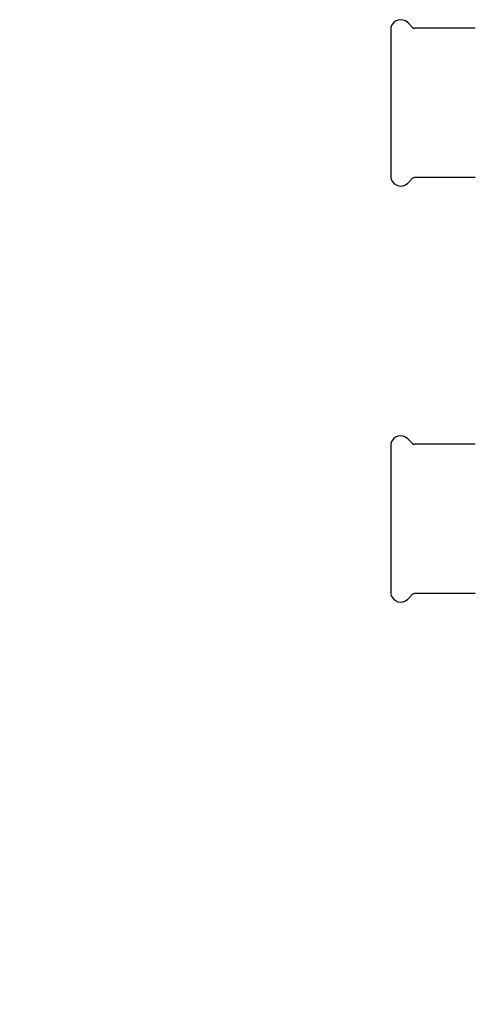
# Model space of a CAD drawing. Header units: millimetres. Extents: x 47 to 3733, y -24 to 364.
# Tile 1 of 4: x 47 to 225, y -24 to 361. Entities that reach past the tile are written whole.
import ezdxf

# ---------------------------------------------------------------- set-up
doc = ezdxf.new("R2010")
doc.units = ezdxf.units.MM
doc.layers.add('DETAIL', color=2, linetype='Continuous')
doc.layers.add('TEXT', color=7, linetype='Continuous')
doc.styles.add('fastrack', font='ARIAL.TTF')

msp = doc.modelspace()

# ---------------------------------------------------------------- linework, layer by layer
at = {"layer": 'DETAIL'}
for p, q in [((200.51, 357.8), (198.59, 359.72)), ((192.05, 357.81), (192.05, 298.81)), ((225.05, 357.51), (201.22, 357.51)), ((200.51, 298.82), (198.59, 296.9)), ((225.05, 299.11), (201.22, 299.11)), ((200.51, 194.98), (198.59, 196.9)), ((192.05, 194.99), (192.05, 135.99)), ((225.05, 194.69), (201.22, 194.69)), ((200.51, 136), (198.59, 134.08)), ((225.05, 136.29), (201.22, 136.29))]:
    msp.add_line(p, q, dxfattribs=at)
for centre, radius, start, end in [((195.85, 356.98), 3.88, 106.3121, 167.6199), ((195.85, 356.98), 3.88, 45.006, 106.3109), ((201.22, 358.51), 1, 225.0115, 270.0016), ((195.85, 299.64), 3.88, 192.3801, 253.6879), ((195.85, 299.64), 3.88, 253.6891, 314.994), ((201.22, 298.11), 1, 89.9984, 134.9885), ((195.85, 194.16), 3.88, 106.3121, 167.6199), ((195.85, 194.16), 3.88, 45.006, 106.3109), ((201.22, 195.69), 1, 225.0115, 270.0016), ((195.85, 136.82), 3.88, 192.3801, 253.6879), ((201.22, 135.29), 1, 89.9984, 134.9885), ((195.85, 136.82), 3.88, 253.6891, 314.994)]:
    msp.add_arc(centre, radius, start, end, dxfattribs=at)

# ---------------------------------------------------------------- texts
at = {"layer": 'TEXT', "insert": (46.76, 70.69), "char_height": 15, "width": 610.7018, "attachment_point": 1, "style": 'fastrack'}
msp.add_mtext('\\pi237.57;HATTERSLEY\\P\\pi209.71;STRAINER VALVES\\P\\pi220.24;Fig.817-PF_54MM', dxfattribs=at)

doc.saveas('drawing.dxf')
